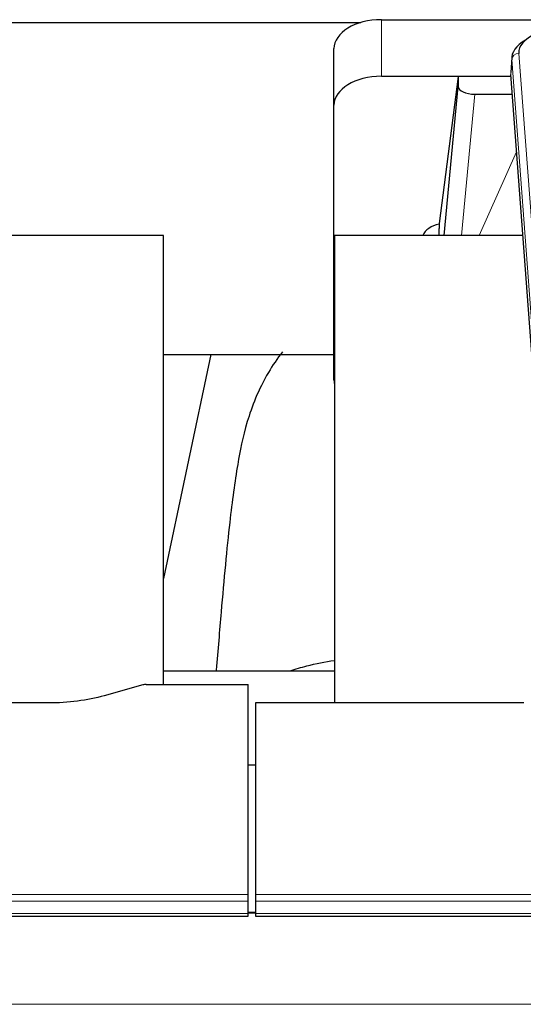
# Model space of a CAD drawing. Header units: inches. Extents: x 0 to 23760, y -13 to 16800.
# Tile 233 of 256: x 17471 to 17683, y 14166 to 14580. Entities that reach past the tile are written whole.
import ezdxf

# ---------------------------------------------------------------- set-up
doc = ezdxf.new("R2010")
doc.units = ezdxf.units.IN
doc.layers.add('1', color=7, linetype='Continuous', true_color=0xffffff)

msp = doc.modelspace()

# ---------------------------------------------------------------- linework, layer by layer
at = {"layer": '1', "color": 2, "linetype": 'Continuous', "lineweight": 25}
for p, q in [((17448.908, 14578.645), (17615.092, 14578.645)), ((17623.722, 14579.849), (17688.543, 14579.849)), ((17603.722, 14543.873), (17603.722, 14567.675)), ((17678.521, 14563.9), (17678.14, 14557.617)), ((17623.722, 14556.047), (17678.207, 14556.047)), ((17656.032, 14555.957), (17647.984, 14494.172)), ((17678.215, 14555.957), (17656.032, 14555.957)), ((17656.032, 14555.957), (17656.032, 14551.726)), ((17691.264, 14383.38), (17678.146, 14556.834)), ((17650.121, 14489.07), (17656.032, 14551.726)), ((17663.005, 14548.506), (17678.776, 14548.506)), ((17603.722, 14428.219), (17603.722, 14543.873)), ((17647.983, 14494.165), (17647.984, 14494.172)), ((17647.983, 14494.165), (17647.983, 14491.98)), ((17532.008, 14489.07), (17454.065, 14489.07)), ((17532.008, 14300.268), (17532.008, 14489.07)), ((17604.008, 14489.07), (17604.008, 14292.503)), ((17683.278, 14489.07), (17604.008, 14489.07)), ((17551.852, 14438.989), (17532.009, 14344.833)), ((17532.071, 14438.991), (17603.745, 14438.991)), ((17604.006, 14305.841), (17532.009, 14305.841)), ((17523.212, 14300.073), (17507.048, 14295.542)), ((17524.711, 14300.268), (17567.668, 14300.268)), ((17567.668, 14211.867), (17567.668, 14300.268)), ((17483.668, 14292.501), (17453.765, 14292.501)), ((17570.668, 14292.501), (17570.668, 14211.867)), ((17683.571, 14292.501), (17570.668, 14292.501)), ((17570.668, 14266.303), (17567.668, 14266.303)), ((17567.668, 14209.133), (17567.668, 14211.867)), ((17570.668, 14211.867), (17570.668, 14209.133)), ((17567.668, 14203.885), (17567.668, 14209.133)), ((17570.668, 14209.133), (17570.668, 14203.885)), ((17567.668, 14202.869), (17567.668, 14203.885)), ((17570.746, 14204.375), (17567.725, 14204.375)), ((17570.668, 14203.885), (17570.668, 14202.869)), ((17010.668, 14202.869), (17567.668, 14202.869)), ((17570.668, 14202.869), (18127.668, 14202.869))]:
    msp.add_line(p, q, dxfattribs=at)
at = {"layer": '1', "color": 110, "linetype": 'Continuous', "lineweight": 13}
for p, q in [((17623.722, 14556.047), (17623.722, 14579.849)), ((17681.521, 14565.683), (17694.632, 14392.323)), ((17678.527, 14563.113), (17678.146, 14556.834)), ((17691.637, 14389.753), (17678.527, 14563.113)), ((17663.005, 14548.506), (17657.398, 14489.071)), ((17664.81, 14489.071), (17680.607, 14524.293)), ((17010.668, 14211.867), (17567.668, 14211.867)), ((17570.668, 14211.867), (18127.668, 14211.867)), ((17010.668, 14209.133), (17567.668, 14209.133)), ((17570.668, 14209.133), (18127.668, 14209.133)), ((17010.668, 14203.885), (17567.668, 14203.885)), ((17567.725, 14204.149), (17570.746, 14204.149)), ((17570.668, 14203.885), (18127.668, 14203.885)), ((16465.168, 14165.755), (21690.168, 14165.755))]:
    msp.add_line(p, q, dxfattribs=at)
at = {"layer": '1', "color": 2, "linetype": 'Continuous', "lineweight": 25}
for centre, major_axis, ratio, start_param, end_param in [((17623.722, 14567.675), (-20, 0), 0.608706, 4.712389, 6.2831853), ((17705.54, 14566.057), (-24.034, 0.016), 0.461198, 5.4992389, 6.318352), ((17705.54, 14563.396), (-27.03, 0.194), 0.4633579, 5.618257, 6.3212481), ((17623.722, 14543.873), (-20, 0), 0.608706, 4.712389, 6.2831853), ((17663.059, 14551.751), (7.027, 0.031), 0.4617281, 3.1395348, 4.7027345), ((17650.862, 14486.991), (10.208, 0), 0.7029015, 1.8567446, 2.8477011), ((17650.863, 14295.587), (-10.152, 515.152), 0.0020796, 5.097374, 5.1034778), ((17623.722, 14428.219), (-20, 0), 0.608706, 0, 0.1694742), ((17524.714, 14298.811), (-3, 0.002), 0.4856498, 4.7136997, 5.2369038)]:
    msp.add_ellipse(centre, major_axis=major_axis, ratio=ratio, start_param=start_param, end_param=end_param, dxfattribs=at)
at = {"layer": '1', "color": 110, "linetype": 'Continuous', "lineweight": 13}
msp.add_ellipse((17681.521, 14563.022), major_axis=(2.991, 0.226), ratio=0.8864705, start_param=1.5038552, end_param=3.0222916, dxfattribs=at)
at = {"layer": '1', "color": 2, "linetype": 'Continuous', "lineweight": 25}
for points, knots in [([(17582.061, 14440.179), (17579.828, 14437.338), (17572.851, 14427.028), (17566.077, 14408.823), (17562.887, 14391.773), (17559.494, 14367.721), (17556.801, 14337.563), (17554.834, 14314.641), (17554.177, 14306.024), (17554.165, 14305.865)], [0, 0, 0, 0, 0.0592279, 0.2098497, 0.3777009, 0.5911442, 0.8520484, 0.9972693, 1, 1, 1, 1]), ([(17585.251, 14306.069), (17587.544, 14306.798), (17593.585, 14308.504), (17599.947, 14309.78), (17603.847, 14310.4)], [0, 0, 0, 0, 0.3916437, 1, 1, 1, 1]), ([(17507.048, 14295.542), (17503.514, 14294.552), (17499.712, 14293.787), (17491.829, 14292.762), (17487.749, 14292.501), (17483.668, 14292.501)], [0, 0, 0, 0, 0.5, 0.5, 1, 1, 1, 1])]:
    msp.add_open_spline(points, degree=3, knots=knots, dxfattribs=at)

doc.saveas('drawing.dxf')
